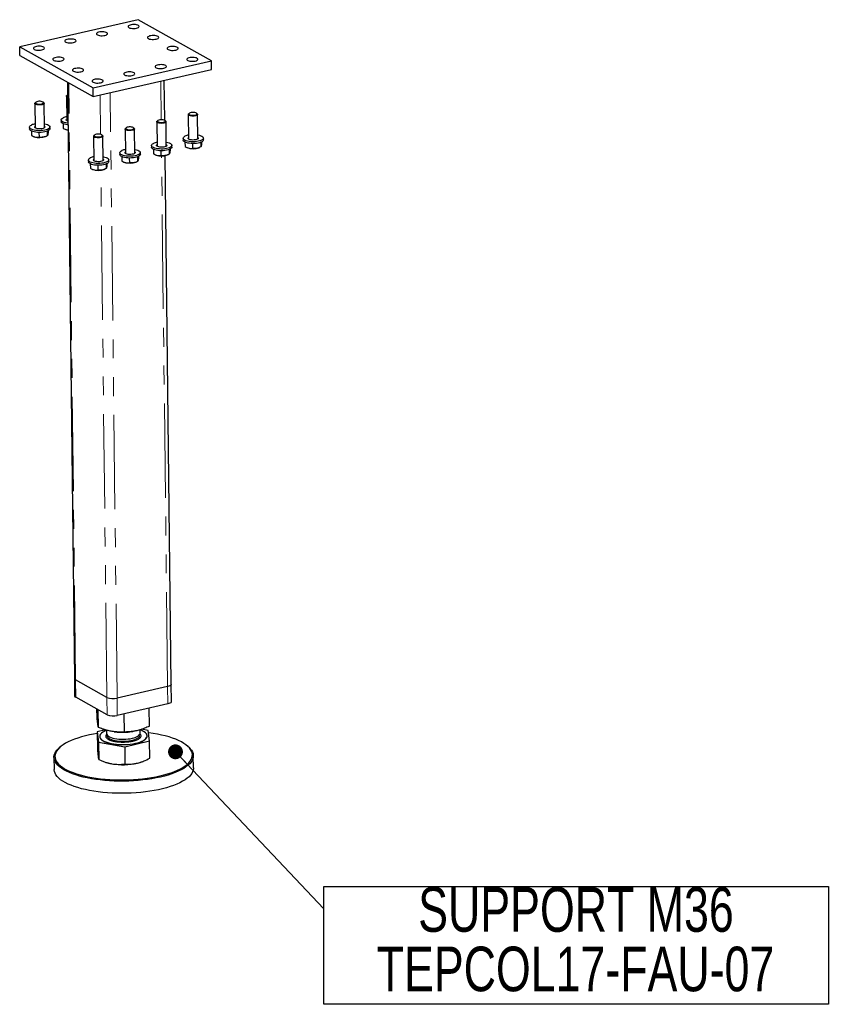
# Model space of a CAD drawing. Header units: millimetres. Extents: x 0 to 841, y 0 to 594.
# Tile 106 of 107: x 675 to 730, y 369 to 436. Entities that reach past the tile are written whole.
import ezdxf

# ---------------------------------------------------------------- set-up
doc = ezdxf.new("R2010")
doc.units = ezdxf.units.MM
doc.linetypes.add('PHANTOM', pattern=[12.7, 6.35, -1.27, 1.27, -1.27, 1.27, -1.27])
doc.layers.add('NOTES', color=6, linetype='Continuous')
doc.layers.add('TRAIT-FORT', color=4, linetype='Continuous', lineweight=25)
doc.styles.add('SLDTEXTSTYLE0', font='TXT', dxfattribs={"width": 0.75})
doc.dimstyles.new('SLDDIMSTYLE1', dxfattribs={"dimtxt": 0.18, "dimasz": 1, "dimexe": 0, "dimexo": 0.0625, "dimgap": 0, "dimtad": 0, "dimtih": 1, "dimtoh": 1, "dimdec": 0, "dimrnd": 1e-09, "dimzin": 0, "dimdsep": 46, "dimtxsty": 'Standard', "dimblk1": 'DOT', "dimblk2": 'DOT', "dimsah": 1, "dimcen": 0.09, "dimadec": 0, "dimazin": 0, "dimtfac": 1, "dimtdec": 0, "dimtofl": 0, "dimtmove": 0, "dimatfit": 3, "dimldrblk": 'DOT', "dimfxl": 1, "dimfrac": 2, "dimtolj": 1, "dimtzin": 0, "dimarcsym": 0})

# ---------------------------------------------------------------- blocks, each defined once
blk = doc.blocks.new('SW_NOTE_7')
at = {"layer": 'NOTES', "color": 0}
for p, q in [((0, -6.415), (0, 1.509)), ((0, 1.509), (33.962, 1.509)), ((33.962, 1.509), (33.962, -6.415)), ((33.962, -6.415), (0, -6.415))]:
    blk.add_line(p, q, dxfattribs=at)
at = {"layer": 'NOTES', "color": 0, "char_height": 3, "attachment_point": 2, "style": 'SLDTEXTSTYLE0'}
for s, insert in [('SUPPORT M36', (16.972, 1.464)), ('TEPCOL17-FAU-07', (16.939, -2.536))]:
    blk.add_mtext(s, dxfattribs=dict(at, insert=insert))
blk = doc.blocks.new('_Dot')
at = {"color": 0, "linetype": 'ByBlock', "lineweight": -2}
blk.add_line((-0.5, 0), (-1, 0), dxfattribs=at)
at = {"color": 0, "linetype": 'ByBlock', "const_width": 0.5}
blk.add_lwpolyline([(-0.25, 0, 1), (0.25, 0, 1)], format="xyb", close=True, dxfattribs=at)

msp = doc.modelspace()

# ---------------------------------------------------------------- linework, layer by layer
at = {"color": 8, "linetype": 'PHANTOM', "lineweight": 18}
for p, q in [((678.64417, 391.26132), (678.18494, 431.42033)), ((684.40421, 428.94222), (684.37454, 431.53765)), ((680.32024, 427.95535), (680.28998, 430.60186)), ((681.44178, 390.03269), (680.97606, 430.75905)), ((684.84025, 390.81129), (684.43207, 426.50599)), ((680.75332, 390.0827), (680.34783, 425.54234)), ((678.65754, 390.09186), (678.64417, 391.26132)), ((684.85362, 389.64183), (684.84025, 390.81129)), ((680.76669, 388.91323), (680.75332, 390.0827)), ((681.45515, 388.86323), (681.44178, 390.03269))]:
    msp.add_line(p, q, dxfattribs=at)
for points, knots in [([(681.31695, 387.09746), (681.25448, 387.10984), (681.12579, 387.13534), (680.95994, 387.19042), (680.82171, 387.25802), (680.72446, 387.33635), (680.68346, 387.40666), (680.67527, 387.46365), (680.68458, 387.51888), (680.7062, 387.56776), (680.74471, 387.59976), (680.75291, 387.60658)], [0, 0, 0, 0, 0.12705338, 0.26171722, 0.40197955, 0.54521846, 0.68845737, 0.75866894, 0.82889979, 0.96356362, 1, 1, 1, 1]), ([(682.97403, 387.63106), (682.98211, 387.62487), (683.02399, 387.59278), (683.04535, 387.54282), (683.05459, 387.48608), (683.04607, 387.43066), (683.00852, 387.36447), (682.92423, 387.29091), (682.80395, 387.22361), (682.64538, 387.16308), (682.44936, 387.11243), (682.22491, 387.07583), (682.02449, 387.05933), (681.86292, 387.05489), (681.70644, 387.05631), (681.51895, 387.06706), (681.38296, 387.08753), (681.31695, 387.09746)], [0, 0, 0, 0, 0.02049968, 0.10625837, 0.14829481, 0.19034278, 0.27096748, 0.34703573, 0.42310397, 0.50372867, 0.58770526, 0.67346395, 0.75922265, 0.80125908, 0.84330705, 0.92393176, 1, 1, 1, 1])]:
    msp.add_open_spline(points, degree=3, knots=knots, dxfattribs=at)
at = {"layer": 'TRAIT-FORT', "color": 4, "linetype": 'Continuous', "lineweight": 25}
for p, q in [((682.85094, 435.66979), (674.88577, 433.84495)), ((687.79428, 432.90738), (682.85094, 435.66979)), ((674.88577, 433.84495), (679.8291, 431.08254)), ((674.89246, 433.26022), (674.88577, 433.84495)), ((674.89246, 433.26022), (679.83579, 430.49781)), ((679.8291, 431.08254), (687.79428, 432.90738)), ((687.80097, 432.32265), (687.79428, 432.90738)), ((679.83579, 430.49781), (687.80097, 432.32265)), ((678.11035, 431.46201), (678.56901, 391.35293)), ((684.64273, 428.9037), (684.61199, 431.59205)), ((678.09331, 430.60396), (678.0532, 430.56839)), ((679.83579, 430.49781), (679.8291, 431.08254)), ((675.90654, 430.03989), (675.92537, 428.39303)), ((675.96927, 430.11733), (675.92915, 430.08177)), ((676.50793, 430.08838), (676.46702, 430.12303)), ((676.55033, 428.40018), (676.5315, 430.04703)), ((678.03059, 430.52651), (678.04942, 428.87965)), ((686.23335, 429.28984), (686.25218, 427.64298)), ((686.29607, 429.36728), (686.25596, 429.33171)), ((686.83474, 429.33833), (686.79382, 429.37297)), ((686.87714, 427.65012), (686.85831, 429.29698)), ((677.67386, 428.92591), (677.6752, 428.80897)), ((677.80611, 428.66879), (677.80952, 428.37009)), ((684.1093, 428.80321), (684.12813, 427.15635)), ((684.17203, 428.88066), (684.13192, 428.84509)), ((684.71069, 428.85171), (684.66978, 428.88635)), ((684.75309, 427.1635), (684.73426, 428.81036)), ((675.54982, 428.43929), (675.55116, 428.32234)), ((675.68206, 428.18217), (675.68548, 427.88346)), ((676.18258, 428.08776), (676.18629, 427.76344)), ((676.73989, 428.16914), (676.74343, 427.85961)), ((676.7984, 428.19493), (676.79976, 428.0758)), ((676.92607, 428.33806), (676.92473, 428.45501)), ((677.95419, 428.29959), (677.98666, 428.28675)), ((679.92394, 427.90741), (679.88382, 427.87184)), ((680.4626, 427.87846), (680.42168, 427.9131)), ((681.98525, 428.31659), (682.00409, 426.66973)), ((682.04798, 428.39403), (682.00787, 428.35846)), ((682.58665, 428.36508), (682.54573, 428.39972)), ((682.62904, 426.67687), (682.61021, 428.32373)), ((675.83015, 427.81297), (675.86261, 427.80012)), ((676.62663, 427.80886), (676.68694, 427.83433)), ((679.86121, 427.82996), (679.88004, 426.1831)), ((680.505, 426.19025), (680.48617, 427.83711)), ((685.87663, 427.68924), (685.87796, 427.57229)), ((686.00887, 427.43212), (686.01229, 427.13341)), ((686.50939, 427.33771), (686.51309, 427.01339)), ((687.0667, 427.41909), (687.07024, 427.10956)), ((687.12521, 427.44488), (687.12657, 427.32575)), ((687.25287, 427.58801), (687.25154, 427.70496)), ((681.62853, 426.71598), (681.62987, 426.59904)), ((683.00478, 426.61476), (683.00344, 426.73171)), ((683.75258, 427.20261), (683.75392, 427.08566)), ((683.88482, 426.94549), (683.88824, 426.64678)), ((684.03291, 426.57629), (684.06537, 426.56344)), ((684.38534, 426.85108), (684.38905, 426.52676)), ((684.82939, 426.57218), (684.8897, 426.59765)), ((684.94265, 426.93246), (684.94619, 426.62293)), ((685.00116, 426.95826), (685.00252, 426.83912)), ((685.12883, 427.10139), (685.12749, 427.21833)), ((686.15695, 427.06291), (686.18942, 427.05007)), ((686.95344, 427.05881), (687.01375, 427.08428)), ((679.50449, 426.22936), (679.50582, 426.11241)), ((679.63673, 425.97224), (679.64015, 425.67353)), ((680.69456, 425.95921), (680.6981, 425.64968)), ((680.75307, 425.985), (680.75443, 425.86587)), ((680.88073, 426.12813), (680.8794, 426.24508)), ((681.76078, 426.45886), (681.76419, 426.16016)), ((681.90886, 426.08966), (681.94133, 426.07682)), ((682.26129, 426.36446), (682.265, 426.04013)), ((682.70535, 426.08555), (682.76566, 426.11103)), ((682.8186, 426.44584), (682.82214, 426.1363)), ((682.87711, 426.47163), (682.87847, 426.3525)), ((685.07657, 390.96434), (684.66991, 426.52679)), ((679.78481, 425.60304), (679.81728, 425.59019)), ((680.13725, 425.87783), (680.14095, 425.55351)), ((680.5813, 425.59893), (680.64161, 425.6244)), ((678.56901, 391.35293), (678.58238, 390.18347)), ((680.75332, 390.0827), (678.64417, 391.26132)), ((684.84025, 390.81129), (681.44178, 390.03269)), ((685.08995, 389.79488), (685.07657, 390.96434)), ((680.76669, 388.91323), (678.65754, 390.09186)), ((684.85362, 389.64183), (681.45515, 388.86323)), ((680.09321, 388.75329), (680.08703, 389.29304)), ((680.18039, 388.05425), (680.16674, 389.2485)), ((681.94098, 387.74858), (681.92699, 388.97133)), ((683.61437, 388.14194), (683.60051, 389.35474)), ((680.65031, 387.89713), (680.10446, 387.76882)), ((680.10446, 387.76882), (680.19165, 387.06978)), ((680.10446, 387.76882), (680.11773, 386.60849)), ((680.73529, 387.87277), (680.73787, 387.64704)), ((681.24193, 387.77415), (681.29724, 387.76731)), ((682.42576, 387.78022), (682.48878, 387.78948)), ((682.98773, 387.67277), (682.98512, 387.90019)), ((683.53845, 387.8565), (683.0871, 387.93486)), ((683.46213, 387.4814), (683.462, 387.4931)), ((683.62563, 387.15746), (683.53845, 387.8565)), ((680.19165, 387.06978), (681.95223, 386.7641)), ((680.19165, 387.06978), (680.20492, 385.90945)), ((680.26783, 387.45657), (680.26797, 387.44488)), ((681.95223, 386.7641), (683.62563, 387.15746)), ((683.6389, 385.99714), (683.62563, 387.15746)), ((686.21432, 386.77455), (686.15587, 386.82404)), ((677.58997, 386.72608), (677.53266, 386.67527)), ((681.95223, 386.7641), (681.9655, 385.60378)), ((677.19343, 386.04712), (677.2028, 385.2285)), ((680.48593, 385.78651), (680.58353, 385.7479)), ((683.18545, 385.77765), (683.24451, 385.80259)), ((686.57718, 385.33569), (686.56782, 386.15432))]:
    msp.add_line(p, q, dxfattribs=at)
at = {"layer": 'TRAIT-FORT', "color": 4, "linetype": 'Continuous', "lineweight": 25, "flags": 128}
for points in [[(682.74649, 435.10057), (682.81952, 435.1222), (682.87553, 435.1494), (682.911, 435.18049), (682.92372, 435.21349), (682.91288, 435.24634), (682.87915, 435.27698), (682.82467, 435.30347), (682.75285, 435.32416), (682.66821, 435.33774), (682.57606, 435.34337), (682.4822, 435.34068), (682.39252, 435.32984), (682.31265, 435.31154), (682.24763, 435.28693), (682.20152, 435.25756), (682.17723, 435.22526), (682.17629, 435.19207), (682.19874, 435.16007), (682.2432, 435.13128), (682.30685, 435.1075), (682.3857, 435.09023), (682.4748, 435.08055), (682.56855, 435.07907), (682.66105, 435.08589), (682.74649, 435.10057)], [(680.62245, 434.61395), (680.69547, 434.63557), (680.75148, 434.66278), (680.78696, 434.69386), (680.79967, 434.72687), (680.78883, 434.75972), (680.75511, 434.79035), (680.70063, 434.81685), (680.62881, 434.83754), (680.54416, 434.85112), (680.45202, 434.85674), (680.35815, 434.85405), (680.26847, 434.84322), (680.18861, 434.82492), (680.12358, 434.80031), (680.07747, 434.77093), (680.05318, 434.73863), (680.05224, 434.70544), (680.0747, 434.67345), (680.11915, 434.64465), (680.1828, 434.62087), (680.26166, 434.6036), (680.35075, 434.59393), (680.4445, 434.59245), (680.537, 434.59926), (680.62245, 434.61395)], [(684.06472, 434.36393), (684.13774, 434.38555), (684.19375, 434.41276), (684.22923, 434.44384), (684.24194, 434.47685), (684.2311, 434.5097), (684.19738, 434.54034), (684.14289, 434.56683), (684.07108, 434.58752), (683.98643, 434.6011), (683.89429, 434.60672), (683.80042, 434.60403), (683.71074, 434.5932), (683.63088, 434.5749), (683.56585, 434.55029), (683.51974, 434.52091), (683.49545, 434.48861), (683.49451, 434.45542), (683.51697, 434.42343), (683.56142, 434.39464), (683.62507, 434.37086), (683.70392, 434.35359), (683.79302, 434.34391), (683.88677, 434.34243), (683.97927, 434.34925), (684.06472, 434.36393)], [(676.37435, 433.64069), (676.44738, 433.66232), (676.50339, 433.68953), (676.53886, 433.72061), (676.55158, 433.75361), (676.54074, 433.78647), (676.50701, 433.8171), (676.45253, 433.8436), (676.38071, 433.86428), (676.29607, 433.87787), (676.20392, 433.88349), (676.11006, 433.8808), (676.02038, 433.86996), (675.94051, 433.85167), (675.87549, 433.82706), (675.82938, 433.79768), (675.80509, 433.76538), (675.80415, 433.73219), (675.82661, 433.70019), (675.87106, 433.6714), (675.93471, 433.64762), (676.01356, 433.63035), (676.10266, 433.62067), (676.19641, 433.6192), (676.28891, 433.62601), (676.37435, 433.64069)], [(678.4984, 434.12732), (678.57142, 434.14894), (678.62743, 434.17615), (678.66291, 434.20723), (678.67563, 434.24024), (678.66478, 434.27309), (678.63106, 434.30373), (678.57658, 434.33022), (678.50476, 434.35091), (678.42012, 434.36449), (678.32797, 434.37011), (678.23411, 434.36742), (678.14442, 434.35659), (678.06456, 434.33829), (677.99953, 434.31368), (677.95342, 434.2843), (677.92914, 434.25201), (677.92819, 434.21882), (677.95065, 434.18682), (677.9951, 434.15803), (678.05876, 434.13425), (678.13761, 434.11698), (678.22671, 434.1073), (678.32045, 434.10582), (678.41295, 434.11264), (678.4984, 434.12732)], [(685.38294, 433.62729), (685.45596, 433.64891), (685.51197, 433.67612), (685.54745, 433.7072), (685.56016, 433.74021), (685.54932, 433.77306), (685.5156, 433.80369), (685.46112, 433.83019), (685.3893, 433.85088), (685.30466, 433.86446), (685.21251, 433.87008), (685.11864, 433.86739), (685.02896, 433.85656), (684.9491, 433.83826), (684.88407, 433.81365), (684.83796, 433.78427), (684.81367, 433.75197), (684.81273, 433.71878), (684.83519, 433.68679), (684.87964, 433.65799), (684.94329, 433.63422), (685.02215, 433.61694), (685.11125, 433.60727), (685.20499, 433.60579), (685.29749, 433.6126), (685.38294, 433.62729)], [(677.69258, 432.90405), (677.7656, 432.92567), (677.82161, 432.95288), (677.85709, 432.98397), (677.8698, 433.01697), (677.85896, 433.04982), (677.82524, 433.08046), (677.77075, 433.10695), (677.69894, 433.12764), (677.61429, 433.14122), (677.52215, 433.14685), (677.42828, 433.14415), (677.3386, 433.13332), (677.25874, 433.11502), (677.19371, 433.09041), (677.1476, 433.06104), (677.12331, 433.02874), (677.12237, 432.99555), (677.14483, 432.96355), (677.18928, 432.93476), (677.25293, 432.91098), (677.33178, 432.89371), (677.42088, 432.88403), (677.51463, 432.88255), (677.60713, 432.88937), (677.69258, 432.90405)], [(684.57711, 432.40402), (684.65014, 432.42564), (684.70615, 432.45285), (684.74162, 432.48393), (684.75434, 432.51694), (684.7435, 432.54979), (684.70978, 432.58042), (684.65529, 432.60692), (684.58347, 432.62761), (684.49883, 432.64119), (684.40668, 432.64681), (684.31282, 432.64412), (684.22314, 432.63329), (684.14327, 432.61499), (684.07825, 432.59038), (684.03214, 432.561), (684.00785, 432.5287), (684.00691, 432.49551), (684.02937, 432.46352), (684.07382, 432.43473), (684.13747, 432.41095), (684.21632, 432.39368), (684.30542, 432.384), (684.39917, 432.38252), (684.49167, 432.38934), (684.57711, 432.40402)], [(686.70116, 432.89064), (686.77418, 432.91227), (686.83019, 432.93948), (686.86567, 432.97056), (686.87839, 433.00356), (686.86754, 433.03642), (686.83382, 433.06705), (686.77934, 433.09354), (686.70752, 433.11423), (686.62288, 433.12781), (686.53073, 433.13344), (686.43687, 433.13075), (686.34719, 433.11991), (686.26732, 433.10162), (686.20229, 433.07701), (686.15619, 433.04763), (686.1319, 433.01533), (686.13095, 432.98214), (686.15341, 432.95014), (686.19787, 432.92135), (686.26152, 432.89757), (686.34037, 432.8803), (686.42947, 432.87062), (686.52321, 432.86915), (686.61571, 432.87596), (686.70116, 432.89064)], [(679.0108, 432.16741), (679.08382, 432.18903), (679.13983, 432.21624), (679.17531, 432.24732), (679.18802, 432.28033), (679.17718, 432.31318), (679.14346, 432.34382), (679.08898, 432.37031), (679.01716, 432.391), (678.93252, 432.40458), (678.84037, 432.4102), (678.7465, 432.40751), (678.65682, 432.39668), (678.57696, 432.37838), (678.51193, 432.35377), (678.46582, 432.32439), (678.44153, 432.29209), (678.44059, 432.2589), (678.46305, 432.22691), (678.5075, 432.19812), (678.57116, 432.17434), (678.65001, 432.15707), (678.73911, 432.14739), (678.83285, 432.14591), (678.92535, 432.15273), (679.0108, 432.16741)], [(682.45307, 431.91739), (682.52609, 431.93902), (682.5821, 431.96622), (682.61758, 431.99731), (682.63029, 432.03031), (682.61945, 432.06316), (682.58573, 432.0938), (682.53125, 432.12029), (682.45943, 432.14098), (682.37479, 432.15456), (682.28264, 432.16019), (682.18877, 432.1575), (682.09909, 432.14666), (682.01923, 432.12836), (681.9542, 432.10375), (681.90809, 432.07438), (681.8838, 432.04208), (681.88286, 432.00889), (681.90532, 431.97689), (681.94977, 431.9481), (682.01342, 431.92432), (682.09228, 431.90705), (682.18137, 431.89737), (682.27512, 431.89589), (682.36762, 431.90271), (682.45307, 431.91739)], [(680.32902, 431.43077), (680.40204, 431.45239), (680.45805, 431.4796), (680.49353, 431.51068), (680.50625, 431.54369), (680.4954, 431.57654), (680.46168, 431.60717), (680.4072, 431.63367), (680.33538, 431.65436), (680.25074, 431.66794), (680.15859, 431.67356), (680.06473, 431.67087), (679.97505, 431.66004), (679.89518, 431.64174), (679.83015, 431.61713), (679.78405, 431.58775), (679.75976, 431.55545), (679.75881, 431.52226), (679.78127, 431.49027), (679.82573, 431.46147), (679.88938, 431.43769), (679.96823, 431.42042), (680.05733, 431.41075), (680.15107, 431.40927), (680.24357, 431.41608), (680.32902, 431.43077)], [(678.12193, 430.44993), (678.11941, 430.45081), (678.06883, 430.47446), (678.03858, 430.50224), (678.03092, 430.53208), (678.04641, 430.56178), (678.0532, 430.56839)], [(678.11996, 430.62192), (678.11221, 430.61755), (678.08167, 430.5911), (678.07431, 430.56287), (678.09079, 430.53536), (678.12118, 430.51504)], [(676.50793, 430.08838), (676.5111, 430.08559), (676.53023, 430.05651), (676.52628, 430.02646), (676.49954, 429.99767), (676.452, 429.97228), (676.38718, 429.95217), (676.30988, 429.93882), (676.22585, 429.93324), (676.14131, 429.93584), (676.06253, 429.94641), (675.99536, 429.96418), (675.94478, 429.98784), (675.91454, 430.01561), (675.90687, 430.04546), (675.92236, 430.07515), (675.92915, 430.08177)], [(676.10612, 430.16944), (676.03917, 430.15324), (675.98816, 430.13092), (675.95762, 430.10448), (675.95026, 430.07624), (675.96674, 430.04873), (676.0056, 430.02439), (676.06338, 430.00538), (676.13494, 429.99339), (676.21394, 429.98949), (676.29334, 429.99402), (676.3661, 430.00658), (676.42575, 430.02605), (676.46699, 430.05071), (676.48615, 430.07836), (676.48154, 430.10655), (676.45355, 430.13276), (676.40469, 430.15468), (676.33929, 430.17036), (676.26316, 430.17839), (676.18307, 430.17808), (676.10612, 430.16944)], [(686.83474, 429.33833), (686.83791, 429.33554), (686.85704, 429.30646), (686.85309, 429.27641), (686.82635, 429.24762), (686.77881, 429.22223), (686.71398, 429.20212), (686.63669, 429.18877), (686.55266, 429.18319), (686.46812, 429.18579), (686.38934, 429.19636), (686.32217, 429.21413), (686.27159, 429.23779), (686.24134, 429.26556), (686.23368, 429.29541), (686.24917, 429.3251), (686.25596, 429.33171)], [(686.43293, 429.41939), (686.36598, 429.40319), (686.31497, 429.38087), (686.28443, 429.35443), (686.27707, 429.32619), (686.29355, 429.29868), (686.33241, 429.27434), (686.39019, 429.25533), (686.46175, 429.24334), (686.54075, 429.23944), (686.62015, 429.24397), (686.69291, 429.25653), (686.75256, 429.276), (686.79379, 429.30066), (686.81296, 429.32831), (686.80834, 429.35649), (686.78036, 429.38271), (686.7315, 429.40463), (686.6661, 429.42031), (686.58997, 429.42834), (686.50987, 429.42803), (686.43293, 429.41939)], [(676.54728, 428.66686), (676.55936, 428.66478), (676.66263, 428.64206), (676.75223, 428.61308), (676.82528, 428.57877), (676.87942, 428.54023), (676.91293, 428.49869), (676.92472, 428.4555), (676.91442, 428.41204), (676.88235, 428.36971), (676.82955, 428.32987), (676.75771, 428.29379), (676.66915, 428.26265), (676.5667, 428.23743), (676.45367, 428.21896), (676.33368, 428.20782), (676.21059, 428.20437), (676.08836, 428.20873), (675.97092, 428.22075), (675.86204, 428.24004), (675.76521, 428.26599), (675.68356, 428.29777), (675.61971, 428.33434), (675.57571, 428.37454), (675.55297, 428.41708), (675.55222, 428.46058), (675.57349, 428.50365), (675.6161, 428.5449), (675.67867, 428.58301), (675.67867, 428.58301)], [(678.14326, 428.58463), (678.0963, 428.59043), (677.98742, 428.60972), (677.8906, 428.63567), (677.80895, 428.66745), (677.7451, 428.70402), (677.70109, 428.74422), (677.67835, 428.78676), (677.6752, 428.80897)], [(678.14192, 428.70158), (678.09497, 428.70737), (677.98608, 428.72667), (677.88926, 428.75262), (677.80761, 428.78439), (677.74376, 428.82097), (677.69975, 428.86117), (677.67701, 428.9037), (677.67627, 428.94721), (677.69754, 428.99027), (677.74014, 429.03153), (677.80271, 429.06964)], [(678.14035, 428.83861), (678.09551, 428.85418), (678.04816, 428.88061), (678.02215, 428.91067), (678.01926, 428.9423), (678.03968, 428.97335), (678.04826, 428.98075)], [(684.71069, 428.85171), (684.71386, 428.84891), (684.73299, 428.81983), (684.72904, 428.78978), (684.7023, 428.76099), (684.65476, 428.7356), (684.58994, 428.71549), (684.51264, 428.70215), (684.42861, 428.69657), (684.34407, 428.69916), (684.26529, 428.70973), (684.19812, 428.72751), (684.14754, 428.75116), (684.1173, 428.77894), (684.10963, 428.80878), (684.12512, 428.83848), (684.13192, 428.84509)], [(684.30889, 428.93276), (684.24193, 428.91656), (684.19092, 428.89425), (684.16038, 428.8678), (684.15302, 428.83957), (684.16951, 428.81206), (684.20836, 428.78772), (684.26614, 428.76871), (684.3377, 428.75672), (684.4167, 428.75281), (684.4961, 428.75734), (684.56886, 428.7699), (684.62851, 428.78938), (684.66975, 428.81403), (684.68891, 428.84168), (684.6843, 428.86987), (684.65631, 428.89609), (684.60745, 428.91801), (684.54205, 428.93368), (684.46592, 428.94172), (684.38583, 428.9414), (684.30889, 428.93276)], [(676.92607, 428.33806), (676.91575, 428.29509), (676.88369, 428.25276), (676.83089, 428.21292), (676.75905, 428.17685), (676.67048, 428.1457), (676.56804, 428.12049), (676.45501, 428.10201), (676.33502, 428.09088), (676.21193, 428.08743), (676.0897, 428.09178), (675.97226, 428.1038), (675.86337, 428.1231), (675.76655, 428.14905), (675.6849, 428.18082), (675.62105, 428.2174), (675.57704, 428.2576), (675.5543, 428.30013), (675.55116, 428.32234)], [(676.54917, 428.50127), (676.55043, 428.50031), (676.57644, 428.47025), (676.57933, 428.43862), (676.55891, 428.40757), (676.51658, 428.37922), (676.4552, 428.35549), (676.37898, 428.33801), (676.2931, 428.32797), (676.20342, 428.32605), (676.11604, 428.33239), (676.03692, 428.34654), (675.97146, 428.36755), (675.92411, 428.39399), (675.89811, 428.42404), (675.89521, 428.45568), (675.91563, 428.48673), (675.92422, 428.49412)], [(680.06079, 427.95951), (679.99384, 427.94331), (679.94283, 427.921), (679.91229, 427.89455), (679.90493, 427.86631), (679.92141, 427.83881), (679.96027, 427.81446), (680.01805, 427.79546), (680.08961, 427.78347), (680.16861, 427.77956), (680.24801, 427.78409), (680.32077, 427.79665), (680.38042, 427.81612), (680.42165, 427.84078), (680.44082, 427.86843), (680.4362, 427.89662), (680.40822, 427.92283), (680.35936, 427.94475), (680.29396, 427.96043), (680.21783, 427.96846), (680.13773, 427.96815), (680.06079, 427.95951)], [(682.58665, 428.36508), (682.58982, 428.36229), (682.60895, 428.33321), (682.605, 428.30316), (682.57826, 428.27437), (682.53071, 428.24898), (682.46589, 428.22886), (682.3886, 428.21552), (682.30456, 428.20994), (682.22002, 428.21253), (682.14125, 428.22311), (682.07408, 428.24088), (682.02349, 428.26453), (681.99325, 428.29231), (681.98559, 428.32216), (682.00108, 428.35185), (682.00787, 428.35846)], [(682.18484, 428.44613), (682.11789, 428.42994), (682.06687, 428.40762), (682.03633, 428.38117), (682.02898, 428.35294), (682.04546, 428.32543), (682.08431, 428.30109), (682.14209, 428.28208), (682.21366, 428.27009), (682.29265, 428.26619), (682.37206, 428.27072), (682.44481, 428.28328), (682.50446, 428.30275), (682.5457, 428.32741), (682.56486, 428.35506), (682.56025, 428.38324), (682.53227, 428.40946), (682.48341, 428.43138), (682.418, 428.44705), (682.34187, 428.45509), (682.26178, 428.45477), (682.18484, 428.44613)], [(686.87409, 427.91681), (686.88617, 427.91473), (686.98944, 427.89201), (687.07904, 427.86303), (687.15208, 427.82872), (687.20623, 427.79018), (687.23974, 427.74864), (687.25153, 427.70545), (687.24122, 427.66199), (687.20916, 427.61966), (687.15636, 427.57982), (687.08452, 427.54374), (686.99595, 427.5126), (686.89351, 427.48738), (686.78048, 427.46891), (686.66049, 427.45777), (686.5374, 427.45432), (686.41517, 427.45868), (686.29773, 427.4707), (686.18884, 427.48999), (686.09202, 427.51594), (686.01037, 427.54772), (685.94652, 427.58429), (685.90251, 427.62449), (685.87977, 427.66703), (685.87903, 427.71053), (685.9003, 427.7536), (685.9429, 427.79485), (686.00547, 427.83296), (686.00547, 427.83296)], [(680.4626, 427.87846), (680.46577, 427.87566), (680.4849, 427.84658), (680.48095, 427.81653), (680.45421, 427.78774), (680.40667, 427.76235), (680.34184, 427.74224), (680.26455, 427.7289), (680.18052, 427.72331), (680.09598, 427.72591), (680.0172, 427.73648), (679.95003, 427.75426), (679.89945, 427.77791), (679.8692, 427.80569), (679.86154, 427.83553), (679.87703, 427.86522), (679.88382, 427.87184)], [(684.75004, 427.43019), (684.76213, 427.4281), (684.86539, 427.40539), (684.95499, 427.37641), (685.02804, 427.34209), (685.08218, 427.30355), (685.11569, 427.26201), (685.12748, 427.21882), (685.11718, 427.17536), (685.08511, 427.13303), (685.03231, 427.09319), (684.96047, 427.05712), (684.87191, 427.02597), (684.76946, 427.00076), (684.65643, 426.98228), (684.53644, 426.97114), (684.41335, 426.9677), (684.29112, 426.97205), (684.17368, 426.98407), (684.0648, 427.00337), (683.96798, 427.02932), (683.88633, 427.06109), (683.82247, 427.09767), (683.77847, 427.13787), (683.75573, 427.1804), (683.75498, 427.2239), (683.77625, 427.26697), (683.81886, 427.30823), (683.88143, 427.34634), (683.88143, 427.34634)], [(684.75194, 427.26459), (684.75319, 427.26363), (684.7792, 427.23357), (684.78209, 427.20194), (684.76167, 427.17089), (684.71934, 427.14254), (684.65797, 427.11881), (684.58174, 427.10134), (684.49586, 427.0913), (684.40618, 427.08938), (684.3188, 427.09571), (684.23968, 427.10987), (684.17422, 427.13088), (684.12687, 427.15731), (684.10087, 427.18737), (684.09798, 427.219), (684.11839, 427.25005), (684.12698, 427.25744)], [(687.25287, 427.58801), (687.24256, 427.54504), (687.21049, 427.50271), (687.15769, 427.46287), (687.08586, 427.4268), (686.99729, 427.39565), (686.89485, 427.37044), (686.78181, 427.35196), (686.66182, 427.34082), (686.53874, 427.33738), (686.41651, 427.34173), (686.29906, 427.35375), (686.19018, 427.37305), (686.09336, 427.399), (686.01171, 427.43077), (685.94786, 427.46735), (685.90385, 427.50755), (685.88111, 427.55008), (685.87796, 427.57229)], [(686.87598, 427.75122), (686.87724, 427.75026), (686.90325, 427.7202), (686.90614, 427.68857), (686.88572, 427.65752), (686.84338, 427.62916), (686.78201, 427.60544), (686.70579, 427.58796), (686.61991, 427.57792), (686.53022, 427.576), (686.44285, 427.58234), (686.36373, 427.59649), (686.29827, 427.6175), (686.25092, 427.64394), (686.22491, 427.67399), (686.22202, 427.70563), (686.24244, 427.73668), (686.25102, 427.74407)], [(683.00478, 426.61476), (682.99447, 426.57179), (682.9624, 426.52946), (682.9096, 426.48962), (682.83776, 426.45354), (682.7492, 426.4224), (682.64675, 426.39719), (682.53372, 426.37871), (682.41373, 426.36757), (682.29064, 426.36413), (682.16841, 426.36848), (682.05097, 426.3805), (681.94209, 426.39979), (681.84527, 426.42575), (681.76362, 426.45752), (681.69976, 426.4941), (681.65576, 426.5343), (681.63302, 426.57683), (681.62987, 426.59904)], [(682.626, 426.94356), (682.63808, 426.94147), (682.74135, 426.91876), (682.83094, 426.88978), (682.90399, 426.85547), (682.95814, 426.81692), (682.99164, 426.77539), (683.00344, 426.7322), (682.99313, 426.68874), (682.96106, 426.64641), (682.90826, 426.60656), (682.83643, 426.57049), (682.74786, 426.53935), (682.64542, 426.51413), (682.53238, 426.49566), (682.41239, 426.48452), (682.28931, 426.48107), (682.16708, 426.48543), (682.04963, 426.49745), (681.94075, 426.51674), (681.84393, 426.54269), (681.76228, 426.57447), (681.69843, 426.61104), (681.65442, 426.65124), (681.63168, 426.69378), (681.63093, 426.73728), (681.6522, 426.78035), (681.69481, 426.8216), (681.75738, 426.85971), (681.75738, 426.85971)], [(682.62789, 426.77796), (682.62915, 426.77701), (682.65515, 426.74695), (682.65805, 426.71532), (682.63763, 426.68427), (682.59529, 426.65591), (682.53392, 426.63219), (682.4577, 426.61471), (682.37181, 426.60467), (682.28213, 426.60275), (682.19475, 426.60909), (682.11564, 426.62324), (682.05017, 426.64425), (682.00283, 426.67068), (681.97682, 426.70074), (681.97393, 426.73237), (681.99435, 426.76342), (682.00293, 426.77082)], [(685.12883, 427.10139), (685.11852, 427.05842), (685.08645, 427.01609), (685.03365, 426.97624), (684.96181, 426.94017), (684.87324, 426.90903), (684.7708, 426.88381), (684.65777, 426.86534), (684.53778, 426.8542), (684.41469, 426.85075), (684.29246, 426.85511), (684.17502, 426.86713), (684.06613, 426.88642), (683.96931, 426.91237), (683.88766, 426.94415), (683.82381, 426.98072), (683.7798, 427.02092), (683.75706, 427.06346), (683.75392, 427.08566)], [(680.88073, 426.12813), (680.87042, 426.08517), (680.83835, 426.04283), (680.78555, 426.00299), (680.71372, 425.96692), (680.62515, 425.93577), (680.52271, 425.91056), (680.40967, 425.89209), (680.28968, 425.88095), (680.1666, 425.8775), (680.04437, 425.88185), (679.92692, 425.89387), (679.81804, 425.91317), (679.72122, 425.93912), (679.63957, 425.97089), (679.57572, 426.00747), (679.53171, 426.04767), (679.50897, 426.0902), (679.50582, 426.11241)], [(680.50195, 426.45694), (680.51403, 426.45485), (680.6173, 426.43213), (680.7069, 426.40315), (680.77994, 426.36884), (680.83409, 426.3303), (680.8676, 426.28876), (680.87939, 426.24557), (680.86908, 426.20211), (680.83702, 426.15978), (680.78422, 426.11994), (680.71238, 426.08386), (680.62381, 426.05272), (680.52137, 426.02751), (680.40834, 426.00903), (680.28835, 425.99789), (680.16526, 425.99445), (680.04303, 425.9988), (679.92559, 426.01082), (679.8167, 426.03011), (679.71988, 426.05607), (679.63823, 426.08784), (679.57438, 426.12442), (679.53037, 426.16462), (679.50763, 426.20715), (679.50689, 426.25065), (679.52816, 426.29372), (679.57076, 426.33497), (679.63334, 426.37309), (679.63334, 426.37309)], [(680.50384, 426.29134), (680.5051, 426.29038), (680.53111, 426.26032), (680.534, 426.22869), (680.51358, 426.19764), (680.47124, 426.16929), (680.40987, 426.14556), (680.33365, 426.12809), (680.24777, 426.11804), (680.15808, 426.11613), (680.07071, 426.12246), (679.99159, 426.13661), (679.92613, 426.15762), (679.87878, 426.18406), (679.85277, 426.21412), (679.84988, 426.24575), (679.8703, 426.2768), (679.87888, 426.28419)], [(685.07657, 390.96434), (685.07629, 390.95769), (685.06342, 390.92326), (685.03183, 390.89019), (684.98275, 390.85975), (684.91806, 390.83311), (684.84025, 390.81129)], [(685.07657, 390.96434), (685.07629, 390.95769), (685.06342, 390.92326), (685.03183, 390.89019), (684.98275, 390.85975), (684.91806, 390.83311), (684.84025, 390.81129)], [(685.08995, 389.79488), (685.08967, 389.78823), (685.07679, 389.7538), (685.0452, 389.72073), (684.99612, 389.69029), (684.93143, 389.66365), (684.85362, 389.64183)], [(680.10583, 387.64916), (679.85685, 387.60708), (679.57476, 387.55148), (679.30364, 387.48925), (679.04481, 387.42068), (678.79949, 387.3461), (678.56884, 387.26586), (678.35398, 387.18035), (678.15592, 387.08998), (677.9756, 386.99516), (677.8139, 386.89637), (677.67156, 386.79406), (677.54929, 386.68872), (677.44765, 386.58087), (677.36713, 386.471), (677.30812, 386.35964), (677.27089, 386.24734), (677.25563, 386.13461), (677.26241, 386.022), (677.29119, 385.91004)], [(677.29119, 385.91004), (677.34184, 385.79927), (677.41411, 385.69021), (677.50767, 385.58339), (677.62206, 385.47931), (677.75675, 385.37848), (677.91108, 385.28136), (678.08433, 385.18843), (678.27566, 385.10012), (678.48417, 385.01686), (678.70886, 384.93905), (678.94867, 384.86704), (679.20244, 384.8012), (679.46897, 384.74183), (679.747, 384.68921), (680.03518, 384.6436), (680.33216, 384.60521), (680.63651, 384.57422), (680.94679, 384.55079), (681.26152, 384.53502), (681.57919, 384.527), (681.8983, 384.52675), (682.21732, 384.53428), (682.53473, 384.54955), (682.84902, 384.5725), (683.1587, 384.603), (683.46228, 384.64092), (683.75832, 384.68608), (684.04541, 384.73826), (684.32217, 384.79721), (684.5873, 384.86264), (684.83953, 384.93426), (685.07766, 385.01172), (685.30054, 385.09464), (685.50713, 385.18264), (685.69643, 385.27529), (685.86754, 385.37215), (686.01966, 385.47276), (686.15204, 385.57664), (686.26406, 385.6833), (686.3552, 385.79223), (686.425, 385.90291), (686.47315, 386.01481), (686.49941, 386.12739), (686.50365, 386.24013), (686.48586, 386.35248), (686.44612, 386.46391), (686.38463, 386.57389), (686.30166, 386.68189), (686.19762, 386.7874), (686.07301, 386.88992), (685.92842, 386.98896), (685.76453, 387.08404), (685.58213, 387.17471), (685.38209, 387.26055), (685.16536, 387.34113), (684.93297, 387.41609), (684.68604, 387.48505), (684.42573, 387.54769), (684.15329, 387.60372), (683.87002, 387.65287), (683.57726, 387.6949), (683.5583, 387.69733)], [(680.26797, 387.44488), (680.27351, 387.40021), (680.30043, 387.33435), (680.34931, 387.27031), (680.41947, 387.20897), (680.50992, 387.1512), (680.6194, 387.09781), (680.74636, 387.04955), (680.88903, 387.00709), (681.04539, 386.97104), (681.21327, 386.94189), (681.39029, 386.92006), (681.57398, 386.90586), (681.76175, 386.89947), (681.95097, 386.901), (682.13899, 386.91043), (682.32316, 386.92761), (682.5009, 386.9523), (682.66972, 386.98417), (682.82723, 387.02276), (682.97125, 387.06754), (683.09973, 387.11787), (683.21088, 387.17304), (683.30314, 387.23229), (683.37521, 387.29478), (683.42608, 387.35963), (683.45504, 387.42593), (683.46213, 387.4814)], [(680.73541, 387.86214), (680.69242, 387.84592), (680.57239, 387.79308), (680.4705, 387.73577), (680.3882, 387.67479), (680.32662, 387.61101), (680.28663, 387.54532), (680.2688, 387.47864), (680.27338, 387.4119), (680.3003, 387.34605), (680.34918, 387.282), (680.41934, 387.22067), (680.50979, 387.1629), (680.61927, 387.1095), (680.74623, 387.06124), (680.88889, 387.01879), (681.04526, 386.98273), (681.21313, 386.95359), (681.39015, 386.93176), (681.57384, 386.91755), (681.76162, 386.91117), (681.95084, 386.9127), (682.13886, 386.92212), (682.32303, 386.9393), (682.50077, 386.964), (682.66958, 386.99587), (682.8271, 387.03446), (682.97111, 387.07923), (683.0996, 387.12956), (683.21075, 387.18474), (683.30301, 387.24398), (683.37508, 387.30647), (683.42595, 387.37132), (683.45491, 387.43763), (683.46154, 387.50445), (683.44577, 387.57086), (683.4078, 387.63593), (683.34818, 387.69873), (683.26773, 387.75839), (683.16759, 387.81406), (683.04916, 387.86498), (682.98527, 387.88787)], [(680.73787, 387.64704), (680.73895, 387.6312), (680.75676, 387.57634), (680.79611, 387.52309), (680.85621, 387.47252), (680.93591, 387.42558), (681.03365, 387.38321), (681.14752, 387.34623), (681.27532, 387.31535), (681.41455, 387.29117), (681.56251, 387.27418), (681.71631, 387.26469), (681.87297, 387.26289), (682.02942, 387.26882), (682.18264, 387.28236), (682.32962, 387.30325), (682.46752, 387.33109), (682.59365, 387.36532), (682.70556, 387.40529), (682.80106, 387.45021), (682.8783, 387.49921), (682.93577, 387.55134), (682.97236, 387.60559), (682.98736, 387.66089), (682.98773, 387.67277)], [(680.75229, 387.58232), (680.74139, 387.54619), (680.74281, 387.4908), (680.76605, 387.43624), (680.81067, 387.38357), (680.8758, 387.33381), (680.96017, 387.28794), (681.06213, 387.24684), (681.17971, 387.21132), (681.31061, 387.18206), (681.45228, 387.15964), (681.60198, 387.1445), (681.75678, 387.13692), (681.91367, 387.13706), (682.0696, 387.14491), (682.22153, 387.16032), (682.36651, 387.18299), (682.50171, 387.21247), (682.6245, 387.24821), (682.7325, 387.28949), (682.8236, 387.33552), (682.89602, 387.3854), (682.94836, 387.43815), (682.9796, 387.49276), (682.98914, 387.54816), (682.97677, 387.60327), (682.97406, 387.6093)], [(677.22985, 385.8482), (677.20068, 385.96167), (677.19381, 386.0758), (677.20928, 386.19005), (677.24701, 386.30388), (677.30681, 386.41674), (677.38842, 386.52809), (677.49143, 386.63741), (677.53266, 386.67527)], [(686.21432, 386.77455), (686.25664, 386.73742), (686.36208, 386.63048), (686.44617, 386.52102), (686.5085, 386.40956), (686.54877, 386.29662), (686.5668, 386.18275), (686.5625, 386.06849), (686.53589, 385.95438), (686.48709, 385.84097), (686.41634, 385.7288), (686.32398, 385.6184), (686.21044, 385.5103), (686.07627, 385.40501), (685.9221, 385.30304), (685.74867, 385.20487), (685.55682, 385.11097), (685.34744, 385.02178), (685.12154, 384.93774), (684.8802, 384.85924), (684.62456, 384.78665), (684.35585, 384.72033), (684.07534, 384.66058), (683.78437, 384.6077), (683.48433, 384.56193), (683.17665, 384.5235), (682.86279, 384.49258), (682.54425, 384.46933), (682.22255, 384.45385), (681.89922, 384.44621), (681.5758, 384.44647), (681.25383, 384.4546), (680.93485, 384.47058), (680.62038, 384.49433), (680.31191, 384.52573), (680.01092, 384.56464), (679.71884, 384.61087), (679.43706, 384.6642), (679.16693, 384.72438), (678.90972, 384.79111), (678.66668, 384.86408), (678.43895, 384.94295), (678.22762, 385.02734), (678.0337, 385.11684), (677.85812, 385.21103), (677.7017, 385.30945), (677.56519, 385.41165), (677.44925, 385.51714), (677.35443, 385.6254), (677.28118, 385.73593), (677.22985, 385.8482), (677.22985, 385.8482)], [(686.57718, 385.33569), (686.57681, 385.30701), (686.56134, 385.19276), (686.52361, 385.07893), (686.4638, 384.96608), (686.3822, 384.85472), (686.27918, 384.74541), (686.15526, 384.63865), (686.011, 384.53496), (685.84711, 384.43483), (685.66435, 384.33873), (685.46362, 384.24713), (685.24585, 384.16047), (685.01209, 384.07915), (684.76345, 384.00356), (684.50112, 383.93406), (684.22634, 383.87099), (683.94044, 383.81464), (683.64476, 383.76529), (683.34071, 383.72316), (683.02976, 383.68847), (682.71337, 383.66137), (682.39306, 383.64199), (682.07035, 383.63042), (681.74678, 383.62673), (681.4239, 383.63093), (681.10323, 383.64299), (680.78632, 383.66287), (680.47466, 383.69046), (680.16975, 383.72564), (679.87304, 383.76823), (679.58594, 383.81804), (679.30982, 383.87483), (679.04599, 383.93832), (678.79572, 384.00822), (678.56019, 384.08418), (678.34053, 384.16586), (678.13779, 384.25285), (677.95292, 384.34475), (677.78682, 384.44112), (677.64027, 384.54149), (677.51398, 384.64539), (677.40854, 384.75233), (677.32445, 384.86179), (677.26212, 384.97326), (677.22184, 385.08619), (677.20381, 385.20006), (677.2028, 385.2285)]]:
    msp.add_lwpolyline(points, dxfattribs=at)
at = {"layer": 'TRAIT-FORT', "color": 4, "linetype": 'Continuous', "lineweight": 25}
for centre, radius, start, end in [((676.09188, 427.69577), 0.97875, 99.9762253, 114.9726146), ((678.21593, 428.1824), 0.97875, 99.9762253, 114.9726146), ((678.25379, 428.98448), 0.74712, 249.0503841, 261.7930085), ((686.41869, 426.94572), 0.97875, 99.9762253, 114.9726146), ((676.23237, 428.87588), 1.13753, 251.0312511, 290.2790693), ((684.29464, 426.45909), 0.97875, 99.9762253, 114.9726146), ((682.17059, 425.97247), 0.97875, 99.9762253, 114.9726146), ((684.43513, 427.6392), 1.13753, 251.0312511, 290.2790693), ((686.55918, 428.12583), 1.13753, 251.0312511, 290.2790693), ((680.04655, 425.48584), 0.97875, 99.9762253, 114.9726146), ((682.31108, 427.15258), 1.13753, 251.0312511, 290.2790693), ((680.18704, 426.66595), 1.13753, 251.0312511, 290.2790693), ((678.68562, 391.37197), 0.11816, 189.2718199, 249.4612082), ((678.69899, 390.20251), 0.11816, 189.2718199, 249.4612082), ((681.17452, 391.11745), 1.11719, 247.8510998, 283.8405411), ((681.18789, 389.94799), 1.11719, 247.8510998, 283.8405411), ((681.80802, 391.97994), 4.24348, 263.0866697, 271.577334), ((681.8245, 391.92815), 4.19129, 271.3715895, 278.2477662), ((681.48297, 388.09721), 2.5156, 249.0505562, 260.9402469), ((681.83231, 390.062), 4.51103, 260.488166, 282.4372214), ((682.2856, 387.9568), 2.35763, 282.6982631, 292.4376671)]:
    msp.add_arc(centre, radius, start, end, dxfattribs=at)
for points, knots in [([(676.79976, 428.0758), (676.79502, 428.04421), (676.78543, 427.98036), (676.77089, 427.91467), (676.75673, 427.87486), (676.74789, 427.86472), (676.74343, 427.85961)], [0, 0, 0, 0, 0.26460494, 0.53494775, 0.76534313, 1, 1, 1, 1]), ([(677.80952, 428.37009), (677.85311, 428.34706), (677.94123, 428.30052), (678.05584, 428.26205), (678.12415, 428.25524), (678.14705, 428.25295)], [0, 0, 0, 0, 0.39421347, 0.79697533, 1, 1, 1, 1]), ([(675.68548, 427.88346), (675.72909, 427.86022), (675.81726, 427.81324), (675.94757, 427.77255), (676.07187, 427.75664), (676.14792, 427.76116), (676.18629, 427.76344)], [0, 0, 0, 0, 0.26460494, 0.53494775, 0.76534313, 1, 1, 1, 1]), ([(676.74343, 427.85961), (676.67274, 427.82961), (676.55585, 427.78), (676.38577, 427.75337), (676.27114, 427.75403), (676.20513, 427.76135), (676.18629, 427.76344)], [0, 0, 0, 0, 0.38554949, 0.63764185, 0.89654625, 1, 1, 1, 1]), ([(687.12657, 427.32575), (687.12182, 427.29416), (687.11224, 427.23031), (687.0977, 427.16462), (687.08354, 427.12481), (687.0747, 427.11467), (687.07024, 427.10956)], [0, 0, 0, 0, 0.26460494, 0.53494775, 0.76534313, 1, 1, 1, 1]), ([(683.88824, 426.64678), (683.93185, 426.62355), (684.02002, 426.57656), (684.15033, 426.53588), (684.27464, 426.51997), (684.35068, 426.52448), (684.38905, 426.52676)], [0, 0, 0, 0, 0.26460494, 0.53494775, 0.76534313, 1, 1, 1, 1]), ([(684.94619, 426.62293), (684.87551, 426.59293), (684.75861, 426.54332), (684.58854, 426.5167), (684.4739, 426.51735), (684.40789, 426.52467), (684.38905, 426.52676)], [0, 0, 0, 0, 0.38554949, 0.63764185, 0.89654625, 1, 1, 1, 1]), ([(685.00252, 426.83912), (684.99778, 426.80754), (684.98819, 426.74368), (684.97365, 426.67799), (684.95949, 426.63818), (684.95065, 426.62805), (684.94619, 426.62293)], [0, 0, 0, 0, 0.26460494, 0.53494775, 0.76534313, 1, 1, 1, 1]), ([(686.01229, 427.13341), (686.0559, 427.11017), (686.14407, 427.06319), (686.27438, 427.0225), (686.39868, 427.00659), (686.47472, 427.01111), (686.51309, 427.01339)], [0, 0, 0, 0, 0.26460494, 0.53494775, 0.76534313, 1, 1, 1, 1]), ([(687.07024, 427.10956), (686.99955, 427.07956), (686.88265, 427.02995), (686.71258, 427.00332), (686.59795, 427.00398), (686.53194, 427.0113), (686.51309, 427.01339)], [0, 0, 0, 0, 0.38554949, 0.63764185, 0.89654625, 1, 1, 1, 1]), ([(681.76419, 426.16016), (681.80781, 426.13692), (681.89598, 426.08994), (682.02629, 426.04925), (682.15059, 426.03334), (682.22663, 426.03786), (682.265, 426.04013)], [0, 0, 0, 0, 0.26460494, 0.53494775, 0.76534313, 1, 1, 1, 1]), ([(682.82214, 426.1363), (682.75146, 426.10631), (682.63456, 426.0567), (682.46449, 426.03007), (682.34986, 426.03072), (682.28385, 426.03804), (682.265, 426.04013)], [0, 0, 0, 0, 0.38554949, 0.63764185, 0.89654625, 1, 1, 1, 1]), ([(682.87847, 426.3525), (682.87373, 426.32091), (682.86414, 426.25705), (682.84961, 426.19137), (682.83545, 426.15156), (682.8266, 426.14142), (682.82214, 426.1363)], [0, 0, 0, 0, 0.26460494, 0.53494775, 0.76534313, 1, 1, 1, 1]), ([(679.64015, 425.67353), (679.68376, 425.65029), (679.77193, 425.60331), (679.90224, 425.56263), (680.02654, 425.54672), (680.10258, 425.55123), (680.14095, 425.55351)], [0, 0, 0, 0, 0.26460494, 0.53494775, 0.76534313, 1, 1, 1, 1]), ([(680.6981, 425.64968), (680.62741, 425.61968), (680.51051, 425.57007), (680.34044, 425.54345), (680.22581, 425.5441), (680.1598, 425.55142), (680.14095, 425.55351)], [0, 0, 0, 0, 0.38554949, 0.63764185, 0.89654625, 1, 1, 1, 1]), ([(680.75443, 425.86587), (680.74969, 425.83429), (680.7401, 425.77043), (680.72556, 425.70474), (680.7114, 425.66493), (680.70256, 425.65479), (680.6981, 425.64968)], [0, 0, 0, 0, 0.26460494, 0.53494775, 0.76534313, 1, 1, 1, 1]), ([(680.18039, 388.05425), (680.17483, 388.07801), (680.16431, 388.123), (680.14847, 388.22077), (680.13414, 388.33128), (680.12061, 388.45506), (680.1073, 388.59127), (680.09806, 388.69753), (680.09321, 388.75329)], [0, 0, 0, 0, 0.20206835, 0.38269984, 0.55531458, 0.69299169, 0.83889419, 1, 1, 1, 1]), ([(681.94098, 387.74858), (681.82372, 387.74608), (681.60164, 387.74134), (681.2747, 387.76598), (680.98427, 387.81158), (680.7147, 387.87518), (680.45304, 387.95301), (680.27423, 388.01941), (680.18039, 388.05425)], [0, 0, 0, 0, 0.20206835, 0.38269984, 0.55531458, 0.69299169, 0.83889419, 1, 1, 1, 1]), ([(683.61437, 388.14194), (683.50294, 388.09277), (683.29188, 387.99966), (682.98115, 387.89435), (682.7051, 387.82462), (682.44887, 387.78125), (682.20015, 387.75534), (682.03017, 387.75091), (681.94098, 387.74858)], [0, 0, 0, 0, 0.20206835, 0.38269984, 0.55531458, 0.69299169, 0.83889419, 1, 1, 1, 1]), ([(680.11773, 386.60849), (680.12526, 386.51271), (680.1366, 386.36829), (680.15172, 386.21109), (680.15921, 386.14733), (680.16297, 386.11535)], [0, 0, 0, 0, 0.49525132, 0.7468182, 1, 1, 1, 1]), ([(680.16297, 386.11535), (680.17019, 386.06402), (680.18479, 385.96022), (680.19816, 385.9265), (680.20492, 385.90945)], [0, 0, 0, 0, 0.49451073, 1, 1, 1, 1]), ([(680.20492, 385.90945), (680.34831, 385.84561), (680.56454, 385.74935), (680.86105, 385.6583), (681.01143, 385.62813), (681.08685, 385.61299)], [0, 0, 0, 0, 0.49525132, 0.7468182, 1, 1, 1, 1]), ([(681.08685, 385.61299), (681.23427, 385.59462), (681.53239, 385.55747), (681.82008, 385.58823), (681.9655, 385.60378)], [0, 0, 0, 0, 0.49451073, 1, 1, 1, 1]), ([(681.9655, 385.60378), (682.10182, 385.5967), (682.30737, 385.58602), (682.58922, 385.61252), (682.73215, 385.64203), (682.80384, 385.65684)], [0, 0, 0, 0, 0.49525132, 0.7468182, 1, 1, 1, 1]), ([(682.80384, 385.65684), (682.94396, 385.69703), (683.2273, 385.77831), (683.5007, 385.92366), (683.6389, 385.99714)], [0, 0, 0, 0, 0.49451073, 1, 1, 1, 1])]:
    msp.add_open_spline(points, degree=3, knots=knots, dxfattribs=at)

# ---------------------------------------------------------------- block references
at = {"layer": 'NOTES', "color": 211}
msp.add_blockref('SW_NOTE_7', (695.34591, 375.84906), dxfattribs=at)

# ---------------------------------------------------------------- leaders
msp.add_leader([(685.36946, 386.42016), (695.34591, 375.84906)], dimstyle='SLDDIMSTYLE1', dxfattribs=at)

doc.saveas('drawing.dxf')
